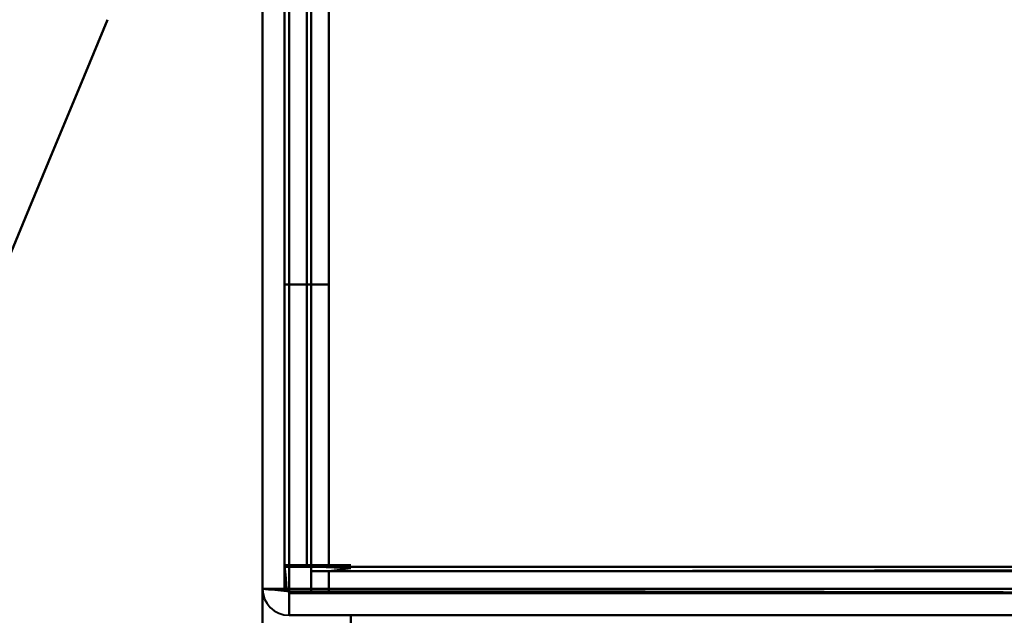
# Model space of a CAD drawing. Header units: millimetres. Extents: x -696 to 695, y -1041 to 611.
# Tile 14 of 90: x -540 to -518, y -250 to -236. Entities that reach past the tile are written whole.
import ezdxf

# ---------------------------------------------------------------- set-up
doc = ezdxf.new("R2010")
doc.units = ezdxf.units.MM
doc.layers.add('G-IMPT', color=8, linetype='Continuous', lineweight=40)

# ---------------------------------------------------------------- blocks, each defined once
blk = doc.blocks.new('NEXA 400 CALQUES_dwg-748074-Niveau de réf_')
at = {"layer": 'G-IMPT'}
for p, q in [((-535, 286.4), (-535, -249.4)), ((-535, 286.4), (-535, -249.4)), ((-534.5, -248.9), (-533.9, -248.9)), ((-533.9, -248.9), (-534.5, -248.9)), ((-533.9, -248.9), (-533.9, -249.5)), ((-533.9, -249.5), (-533.9, -248.9)), ((-534.4, -249.4), (-535, -249.4)), ((-535, -249.4), (-534.4, -249.4)), ((-534.4, -249.4), (-535, -249.4)), ((-535, -249.4), (-534.4, -249.4)), ((-535, -249.4), (-534.4, -249.4)), ((-534.4, -249.4), (-535, -249.4)), ((-534.4, -250), (-534.4, -249.4)), ((-534.4, -249.4), (-534.4, -250))]:
    blk.add_line(p, q, dxfattribs=at)
at = {"layer": 'G-IMPT', "flags": 128}
for points in [[(-535, 286.4), (-535, 152.45), (-535, 18.5), (-535, -115.45), (-535, -249.4)], [(-535, -249.4), (-535, -115.45), (-535, 18.5), (-535, 152.45), (-535, 286.4)], [(-535, 286.4), (-535, 152.45), (-535, 18.5), (-535, -115.45), (-535, -249.4)], [(-535, -249.4), (-535, -115.45), (-535, 18.5), (-535, 152.45), (-535, 286.4)], [(-535, -249.4), (-535, -115.45), (-535, 18.5), (-535, 152.45), (-535, 286.4)], [(-535, -249.4), (-535, -115.45), (-535, 18.5), (-535, 152.45), (-535, 286.4)], [(-535, 286.4), (-535, 152.45), (-535, 18.5), (-535, -115.45), (-535, -249.4)], [(-535, 286.4), (-535, 152.45), (-535, 18.5), (-535, -115.45), (-535, -249.4)], [(-534.5, -249.4), (-534.5, -115.45), (-534.5, 18.5), (-534.5, 152.45), (-534.5, 286.4)], [(-534.5, 286.4), (-534.5, 152.45), (-534.5, 18.5), (-534.5, -115.45), (-534.5, -249.4)], [(-534.5, 286.4), (-534.5, 152.45), (-534.5, 18.5), (-534.5, -115.45), (-534.5, -249.4)], [(-534.4, 286.4), (-534.4, 152.45), (-534.4, 18.5), (-534.4, -115.45), (-534.4, -249.4)], [(-534.4, -249.4), (-534.4, -115.45), (-534.4, 18.5), (-534.4, 152.45), (-534.4, 286.4)], [(-534.4, -249.4), (-534.4, -115.45), (-534.4, 18.5), (-534.4, 152.45), (-534.4, 286.4)], [(-534.4, 286.4), (-534.4, 152.45), (-534.4, 18.5), (-534.4, -115.45), (-534.4, -249.4)], [(-534.4, 286.4), (-534.4, 152.45), (-534.4, 18.5), (-534.4, -115.45), (-534.4, -249.4)], [(-534.4, -249.4), (-534.4, -115.45), (-534.4, 18.5), (-534.4, 152.45), (-534.4, 286.4)], [(-534.4, -249.4), (-534.4, -115.45), (-534.4, 18.5), (-534.4, 152.45), (-534.4, 286.4)], [(-534.4, 286.4), (-534.4, 152.45), (-534.4, 18.5), (-534.4, -115.45), (-534.4, -249.4)], [(-534.5, 285.9), (-534.5, 152.2), (-534.5, 18.5), (-534.5, -115.2), (-534.5, -248.9)], [(-534.5, 285.9), (-534.5, 152.2), (-534.5, 18.5), (-534.5, -115.2), (-534.5, -248.9)], [(-534.5, -248.9), (-534.5, -115.2), (-534.5, 18.5), (-534.5, 152.2), (-534.5, 285.9)], [(-534.5, -248.9), (-534.5, -115.2), (-534.5, 18.5), (-534.5, 152.2), (-534.5, 285.9)], [(-534.5, 285.9), (-534.5, 152.2), (-534.5, 18.5), (-534.5, -115.2), (-534.5, -248.9)], [(-534.5, -248.9), (-534.5, -115.2), (-534.5, 18.5), (-534.5, 152.2), (-534.5, 285.9)], [(-534, -248.9), (-534, -115.2), (-534, 18.5), (-534, 152.2), (-534, 285.9)], [(-534, 285.9), (-534, 152.2), (-534, 18.5), (-534, -115.2), (-534, -248.9)], [(-534, -248.9), (-534, -115.2), (-534, 18.5), (-534, 152.2), (-534, 285.9)], [(-533.9, 285.9), (-533.9, 152.2), (-533.9, 18.5), (-533.9, -115.2), (-533.9, -248.9)], [(-533.9, 285.9), (-533.9, 152.2), (-533.9, 18.5), (-533.9, -115.2), (-533.9, -248.9)], [(-533.9, -248.9), (-533.9, -115.2), (-533.9, 18.5), (-533.9, 152.2), (-533.9, 285.9)], [(-533.5, 285.9), (-533.5, 152.2), (-533.5, 18.5), (-533.5, -115.2), (-533.5, -248.9)], [(-533.5, -248.9), (-533.5, -115.2), (-533.5, 18.5), (-533.5, 152.2), (-533.5, 285.9)], [(-533.5, 285.9), (-533.5, 152.2), (-533.5, 18.5), (-533.5, -115.2), (-533.5, -248.9)], [(-533.5, -248.9), (-533.5, -115.2), (-533.5, 18.5), (-533.5, 152.2), (-533.5, 285.9)], [(-533.5, -248.9), (-533.5, -115.2), (-533.5, 18.5), (-533.5, 152.2), (-533.5, 285.9)], [(-533.5, 285.9), (-533.5, 152.2), (-533.5, 18.5), (-533.5, -115.2), (-533.5, -248.9)], [(-533.5, -248.9), (-533.5, -115.2), (-533.5, 18.5), (-533.5, 152.2), (-533.5, 285.9)], [(-533.5, 285.9), (-533.5, 152.2), (-533.5, 18.5), (-533.5, -115.2), (-533.5, -248.9)], [(-534.5, -182.5), (-534.5, -197.5), (-534.5, -212.5), (-534.5, -227.5), (-534.5, -242.5)], [(-534.5, -242.5), (-534.5, -227.5), (-534.5, -212.5), (-534.5, -197.5), (-534.5, -182.5)], [(-534.5, -182.5), (-534.5, -197.5), (-534.5, -212.5), (-534.5, -227.5), (-534.5, -242.5)], [(-534.5, -242.5), (-534.5, -227.5), (-534.5, -212.5), (-534.5, -197.5), (-534.5, -182.5)], [(-534.5, -182.5), (-534.5, -197.5), (-534.5, -212.5), (-534.5, -227.5), (-534.5, -242.5)], [(-534.5, -242.5), (-534.5, -227.5), (-534.5, -212.5), (-534.5, -197.5), (-534.5, -182.5)], [(-534.5, -182.5), (-534.5, -197.5), (-534.5, -212.5), (-534.5, -227.5), (-534.5, -242.5)], [(-534.5, -242.5), (-534.5, -227.5), (-534.5, -212.5), (-534.5, -197.5), (-534.5, -182.5)], [(-533.5, -242.5), (-533.5, -227.5), (-533.5, -212.5), (-533.5, -197.5), (-533.5, -182.5)], [(-533.5, -182.5), (-533.5, -197.5), (-533.5, -212.5), (-533.5, -227.5), (-533.5, -242.5)], [(-533.5, -242.5), (-533.5, -227.5), (-533.5, -212.5), (-533.5, -197.5), (-533.5, -182.5)], [(-533.5, -182.5), (-533.5, -197.5), (-533.5, -212.5), (-533.5, -227.5), (-533.5, -242.5)], [(-533.5, -242.5), (-533.5, -227.5), (-533.5, -212.5), (-533.5, -197.5), (-533.5, -182.5)], [(-533.5, -182.5), (-533.5, -197.5), (-533.5, -212.5), (-533.5, -227.5), (-533.5, -242.5)], [(-533.5, -242.5), (-533.5, -227.5), (-533.5, -212.5), (-533.5, -197.5), (-533.5, -182.5)], [(-533.5, -182.5), (-533.5, -197.5), (-533.5, -212.5), (-533.5, -227.5), (-533.5, -242.5)], [(-541, -242.5), (-540.377, -241), (-539.754, -239.5), (-539.131, -238), (-538.509, -236.5)], [(-538.509, -236.5), (-539.131, -238), (-539.754, -239.5), (-540.377, -241), (-541, -242.5)], [(-541, -242.5), (-540.377, -241), (-539.754, -239.5), (-539.131, -238), (-538.509, -236.5)], [(-538.509, -236.5), (-539.131, -238), (-539.754, -239.5), (-540.377, -241), (-541, -242.5)], [(-538.509, -236.5), (-539.131, -238), (-539.754, -239.5), (-540.377, -241), (-541, -242.5)], [(-541, -242.5), (-540.377, -241), (-539.754, -239.5), (-539.131, -238), (-538.509, -236.5)], [(-538.509, -236.5), (-539.131, -238), (-539.754, -239.5), (-540.377, -241), (-541, -242.5)], [(-541, -242.5), (-540.377, -241), (-539.754, -239.5), (-539.131, -238), (-538.509, -236.5)], [(-534.5, -242.5), (-534.25, -242.5), (-534, -242.5), (-533.75, -242.5), (-533.5, -242.5)], [(-534.5, -242.5), (-534.25, -242.5), (-534, -242.5), (-533.75, -242.5), (-533.5, -242.5)], [(-533.5, -242.5), (-533.75, -242.5), (-534, -242.5), (-534.25, -242.5), (-534.5, -242.5)], [(-533.5, -242.5), (-533.75, -242.5), (-534, -242.5), (-534.25, -242.5), (-534.5, -242.5)], [(-534.5, -242.5), (-534.25, -242.5), (-534, -242.5), (-533.75, -242.5), (-533.5, -242.5)], [(-534.5, -242.5), (-534.25, -242.5), (-534, -242.5), (-533.75, -242.5), (-533.5, -242.5)], [(-533.5, -242.5), (-533.75, -242.5), (-534, -242.5), (-534.25, -242.5), (-534.5, -242.5)], [(-533.5, -242.5), (-533.75, -242.5), (-534, -242.5), (-534.25, -242.5), (-534.5, -242.5)], [(-534.5, -248.865), (-534.125, -248.865), (-533.75, -248.865), (-533.375, -248.865), (-533, -248.865)], [(-533, -248.865), (-533.375, -248.865), (-533.75, -248.865), (-534.125, -248.865), (-534.5, -248.865)], [(-533, -248.933), (-533.375, -248.916), (-533.75, -248.899), (-534.125, -248.882), (-534.5, -248.865)], [(-534.5, -248.865), (-534.488, -249.011), (-534.475, -249.158), (-534.463, -249.304), (-534.45, -249.45)], [(-534.45, -249.45), (-534.463, -249.304), (-534.475, -249.158), (-534.488, -249.011), (-534.5, -248.865)], [(-534.5, -248.865), (-534.125, -248.882), (-533.75, -248.899), (-533.375, -248.916), (-533, -248.933)], [(-534.5, -248.865), (-534.125, -248.865), (-533.75, -248.865), (-533.375, -248.865), (-533, -248.865)], [(-533, -248.865), (-533.375, -248.865), (-533.75, -248.865), (-534.125, -248.865), (-534.5, -248.865)], [(-533, -248.933), (-533.375, -248.916), (-533.75, -248.899), (-534.125, -248.882), (-534.5, -248.865)], [(-534.5, -248.865), (-534.488, -249.011), (-534.475, -249.158), (-534.463, -249.304), (-534.45, -249.45)], [(-534.45, -249.45), (-534.463, -249.304), (-534.475, -249.158), (-534.488, -249.011), (-534.5, -248.865)], [(-534.5, -248.865), (-534.125, -248.882), (-533.75, -248.899), (-533.375, -248.916), (-533, -248.933)], [(-534.5, -248.865), (-534.5, -248.999), (-534.5, -249.133), (-534.5, -249.266), (-534.5, -249.4)], [(-534.5, -249.4), (-534.5, -249.266), (-534.5, -249.133), (-534.5, -248.999), (-534.5, -248.865)], [(-534.5, -248.865), (-534.5, -248.999), (-534.5, -249.133), (-534.5, -249.266), (-534.5, -249.4)], [(-534.5, -249.4), (-534.5, -249.266), (-534.5, -249.133), (-534.5, -248.999), (-534.5, -248.865)], [(-534.5, -248.9), (-534.5, -249.025), (-534.5, -249.15), (-534.5, -249.275), (-534.5, -249.4)], [(-534.5, -248.9), (-534.375, -248.9), (-534.25, -248.9), (-534.125, -248.9), (-534, -248.9)], [(-534.5, -249.4), (-534.5, -249.275), (-534.5, -249.15), (-534.5, -249.025), (-534.5, -248.9)], [(-534, -248.9), (-534.125, -248.9), (-534.25, -248.9), (-534.375, -248.9), (-534.5, -248.9)], [(-533.95, -248.9), (-533.963, -248.9), (-533.975, -248.9), (-533.988, -248.9), (-534, -248.9)], [(-533.9, -248.9), (-533.913, -248.9), (-533.925, -248.9), (-533.938, -248.9), (-533.95, -248.9)], [(-533.9, -248.9), (-266.95, -248.9), (0, -248.9), (266.95, -248.9), (533.9, -248.9)], [(-533.9, -248.95), (-533.9, -248.938), (-533.9, -248.925), (-533.9, -248.913), (-533.9, -248.9)], [(-502, -248.9), (-509.975, -248.9), (-517.95, -248.9), (-525.925, -248.9), (-533.9, -248.9)], [(-533.9, -248.9), (-525.925, -248.9), (-517.95, -248.9), (-509.975, -248.9), (-502, -248.9)], [(-533.9, -249), (-533.9, -248.988), (-533.9, -248.975), (-533.9, -248.963), (-533.9, -248.95)], [(533.9, -249), (266.95, -249), (0, -249), (-266.95, -249), (-533.9, -249)], [(-533.9, -249), (-533.9, -249.125), (-533.9, -249.25), (-533.9, -249.375), (-533.9, -249.5)], [(533.9, -249), (266.95, -249), (0, -249), (-266.95, -249), (-533.9, -249)], [(-533.9, -249), (-266.95, -249), (0, -249), (266.95, -249), (533.9, -249)], [(-533.9, -249.5), (-533.9, -249.375), (-533.9, -249.25), (-533.9, -249.125), (-533.9, -249)], [(-533.5, -248.9), (-525.275, -248.9), (-517.05, -248.9), (-508.825, -248.9), (-500.6, -248.9)], [(-500.55, -248.9), (-508.788, -248.9), (-517.025, -248.9), (-525.263, -248.9), (-533.5, -248.9)], [(-533.5, -248.9), (-525.625, -248.9), (-517.75, -248.9), (-509.875, -248.9), (-502, -248.9)], [(-500.6, -248.9), (-508.825, -248.9), (-517.05, -248.9), (-525.275, -248.9), (-533.5, -248.9)], [(-502, -248.9), (-509.875, -248.9), (-517.75, -248.9), (-525.625, -248.9), (-533.5, -248.9)], [(-502, -248.9), (-509.875, -248.9), (-517.75, -248.9), (-525.625, -248.9), (-533.5, -248.9)], [(-533.5, -248.9), (-525.263, -248.9), (-517.025, -248.9), (-508.788, -248.9), (-500.55, -248.9)], [(-533.5, -248.9), (-525.625, -248.9), (-517.75, -248.9), (-509.875, -248.9), (-502, -248.9)], [(-533.5, -249), (-533.375, -248.983), (-533.25, -248.966), (-533.125, -248.949), (-533, -248.933)], [(-533, -248.933), (-533.125, -248.949), (-533.25, -248.966), (-533.375, -248.983), (-533.5, -249)], [(-533.5, -249), (-533.375, -248.983), (-533.25, -248.966), (-533.125, -248.949), (-533, -248.933)], [(-533, -248.933), (-533.125, -248.949), (-533.25, -248.966), (-533.375, -248.983), (-533.5, -249)], [(-533.5, -249), (-525.263, -248.988), (-517.025, -248.975), (-508.788, -248.963), (-500.55, -248.95)], [(-500.55, -248.95), (-508.788, -248.963), (-517.025, -248.975), (-525.263, -248.988), (-533.5, -249)], [(-533.5, -249.5), (-533.5, -249.375), (-533.5, -249.25), (-533.5, -249.125), (-533.5, -249)], [(-533.5, -249), (-533.5, -249.125), (-533.5, -249.25), (-533.5, -249.375), (-533.5, -249.5)], [(-533.5, -249.5), (-533.5, -249.375), (-533.5, -249.25), (-533.5, -249.125), (-533.5, -249)], [(-533.5, -249), (-533.5, -249.125), (-533.5, -249.25), (-533.5, -249.375), (-533.5, -249.5)], [(-533.5, -249.5), (-533.5, -249.375), (-533.5, -249.25), (-533.5, -249.125), (-533.5, -249)], [(-533.5, -249), (-533.375, -249), (-533.25, -249), (-533.125, -249), (-533, -249)], [(-533, -249), (-533.125, -249), (-533.25, -249), (-533.375, -249), (-533.5, -249)], [(-533.5, -249), (-525.275, -249), (-517.05, -249), (-508.825, -249), (-500.6, -249)], [(-500.6, -249), (-508.825, -249), (-517.05, -249), (-525.275, -249), (-533.5, -249)], [(-533.5, -249), (-533.375, -249), (-533.25, -249), (-533.125, -249), (-533, -249)], [(-533, -249), (-533.125, -249), (-533.25, -249), (-533.375, -249), (-533.5, -249)], [(-533.5, -249), (-533.5, -249.125), (-533.5, -249.25), (-533.5, -249.375), (-533.5, -249.5)], [(-533.5, -249.5), (-533.5, -249.375), (-533.5, -249.25), (-533.5, -249.125), (-533.5, -249)], [(-533.5, -249.5), (-533.5, -249.375), (-533.5, -249.25), (-533.5, -249.125), (-533.5, -249)], [(-533.5, -249), (-533.5, -249.125), (-533.5, -249.25), (-533.5, -249.375), (-533.5, -249.5)], [(-533.5, -249.5), (-533.5, -249.375), (-533.5, -249.25), (-533.5, -249.125), (-533.5, -249)], [(-533.5, -249), (-533.5, -249.125), (-533.5, -249.25), (-533.5, -249.375), (-533.5, -249.5)], [(-533.5, -249), (-533.5, -249.125), (-533.5, -249.25), (-533.5, -249.375), (-533.5, -249.5)], [(-535, -249.4), (-534.875, -249.4), (-534.75, -249.4), (-534.625, -249.4), (-534.5, -249.4)], [(-535, -249.4), (-535, -249.966), (-535, -250.533), (-535, -251.099), (-535, -251.665)], [(-535, -251.665), (-535, -251.099), (-535, -250.533), (-535, -249.966), (-535, -249.4)], [(-535, -249.4), (-535, -249.966), (-535, -250.533), (-535, -251.099), (-535, -251.665)], [(-535, -251.665), (-535, -251.099), (-535, -250.533), (-535, -249.966), (-535, -249.4)], [(-534.5, -249.4), (-534.625, -249.4), (-534.75, -249.4), (-534.875, -249.4), (-535, -249.4)], [(-535, -249.4), (-534.863, -249.413), (-534.725, -249.425), (-534.588, -249.438), (-534.45, -249.45)], [(-534.45, -249.45), (-534.588, -249.438), (-534.725, -249.425), (-534.863, -249.413), (-535, -249.4)], [(-535, -249.4), (-535, -249.966), (-535, -250.533), (-535, -251.099), (-535, -251.665)], [(-535, -251.665), (-535, -251.099), (-535, -250.533), (-535, -249.966), (-535, -249.4)], [(-535, -249.4), (-535, -249.966), (-535, -250.533), (-535, -251.099), (-535, -251.665)], [(-535, -251.665), (-535, -251.099), (-535, -250.533), (-535, -249.966), (-535, -249.4)], [(-534.45, -249.4), (-534.588, -249.4), (-534.725, -249.4), (-534.863, -249.4), (-535, -249.4)], [(-535, -249.4), (-534.863, -249.4), (-534.725, -249.4), (-534.588, -249.4), (-534.45, -249.4)], [(-534.5, -249.4), (-534.488, -249.4), (-534.475, -249.4), (-534.463, -249.4), (-534.45, -249.4)], [(-534.45, -249.4), (-534.438, -249.4), (-534.425, -249.4), (-534.413, -249.4), (-534.4, -249.4)], [(-502, -249.4), (-510.113, -249.4), (-518.225, -249.4), (-526.338, -249.4), (-534.45, -249.4)], [(-534.45, -249.4), (-526.338, -249.4), (-518.225, -249.4), (-510.113, -249.4), (-502, -249.4)], [(-534.45, -249.45), (-534.213, -249.463), (-533.975, -249.475), (-533.738, -249.488), (-533.5, -249.5)], [(-533.5, -249.5), (-533.738, -249.488), (-533.975, -249.475), (-534.213, -249.463), (-534.45, -249.45)], [(-534.45, -249.45), (-534.213, -249.463), (-533.975, -249.475), (-533.738, -249.488), (-533.5, -249.5)], [(-533.5, -249.5), (-533.738, -249.488), (-533.975, -249.475), (-534.213, -249.463), (-534.45, -249.45)], [(-534.45, -249.45), (-526.338, -249.463), (-518.225, -249.475), (-510.113, -249.488), (-502, -249.5)], [(-502, -249.5), (-510.113, -249.488), (-518.225, -249.475), (-526.338, -249.463), (-534.45, -249.45)], [(-534.4, -249.4), (-267.2, -249.4), (0, -249.4), (267.2, -249.4), (534.4, -249.4)], [(534.4, -249.4), (267.2, -249.4), (0, -249.4), (-267.2, -249.4), (-534.4, -249.4)], [(534.4, -249.4), (267.2, -249.4), (0, -249.4), (-267.2, -249.4), (-534.4, -249.4)], [(-534.4, -249.4), (-526.3, -249.4), (-518.2, -249.4), (-510.1, -249.4), (-502, -249.4)], [(-534.4, -249.4), (-534.4, -249.413), (-534.4, -249.425), (-534.4, -249.438), (-534.4, -249.45)], [(-534.4, -249.4), (-528.358, -249.4), (-522.316, -249.4), (-516.275, -249.4), (-510.233, -249.4)], [(-502, -249.4), (-510.1, -249.4), (-518.2, -249.4), (-526.3, -249.4), (-534.4, -249.4)], [(-502, -249.4), (-510.1, -249.4), (-518.2, -249.4), (-526.3, -249.4), (-534.4, -249.4)], [(-534.4, -249.4), (-526.3, -249.4), (-518.2, -249.4), (-510.1, -249.4), (-502, -249.4)], [(-534.4, -249.45), (-534.4, -249.463), (-534.4, -249.475), (-534.4, -249.488), (-534.4, -249.5)], [(-534.4, -249.5), (-534.175, -249.5), (-533.95, -249.5), (-533.725, -249.5), (-533.5, -249.5)], [(-533.5, -249.5), (-533.725, -249.5), (-533.95, -249.5), (-534.175, -249.5), (-534.4, -249.5)], [(-534.4, -249.5), (-534.175, -249.5), (-533.95, -249.5), (-533.725, -249.5), (-533.5, -249.5)], [(-502, -249.5), (-510.1, -249.5), (-518.2, -249.5), (-526.3, -249.5), (-534.4, -249.5)], [(-533.5, -249.5), (-533.725, -249.5), (-533.95, -249.5), (-534.175, -249.5), (-534.4, -249.5)], [(-534.4, -249.5), (-526.3, -249.5), (-518.2, -249.5), (-510.1, -249.5), (-502, -249.5)], [(-534.4, -249.5), (-534.4, -249.625), (-534.4, -249.75), (-534.4, -249.875), (-534.4, -250)], [(-534.4, -249.5), (-534.275, -249.5), (-534.15, -249.5), (-534.025, -249.5), (-533.9, -249.5)], [(-534.4, -250), (-534.4, -249.875), (-534.4, -249.75), (-534.4, -249.625), (-534.4, -249.5)], [(-533.9, -249.5), (-534.025, -249.5), (-534.15, -249.5), (-534.275, -249.5), (-534.4, -249.5)], [(-534.4, -249.5), (-267.2, -249.5), (0, -249.5), (267.2, -249.5), (534.4, -249.5)], [(-533.9, -249.5), (-266.95, -249.5), (0, -249.5), (266.95, -249.5), (533.9, -249.5)], [(533.9, -249.5), (266.95, -249.5), (0, -249.5), (-266.95, -249.5), (-533.9, -249.5)], [(-533.9, -249.5), (-266.95, -249.5), (0, -249.5), (266.95, -249.5), (533.9, -249.5)], [(533.9, -249.5), (266.95, -249.5), (0, -249.5), (-266.95, -249.5), (-533.9, -249.5)], [(-533.9, -249.5), (-266.95, -249.5), (0, -249.5), (266.95, -249.5), (533.9, -249.5)], [(533.9, -249.5), (266.95, -249.5), (0, -249.5), (-266.95, -249.5), (-533.9, -249.5)], [(-502, -249.5), (-509.875, -249.5), (-517.75, -249.5), (-525.625, -249.5), (-533.5, -249.5)], [(-533.5, -249.5), (-525.625, -249.5), (-517.75, -249.5), (-509.875, -249.5), (-502, -249.5)], [(-533.5, -249.5), (-525.625, -249.5), (-517.75, -249.5), (-509.875, -249.5), (-502, -249.5)], [(-502, -249.5), (-509.875, -249.5), (-517.75, -249.5), (-525.625, -249.5), (-533.5, -249.5)], [(-534.4, -250), (-267.2, -250), (0, -250), (267.2, -250), (534.4, -250)], [(-533, -250), (-533.35, -250), (-533.7, -250), (-534.05, -250), (-534.4, -250)], [(-534.4, -250), (-534.05, -250), (-533.7, -250), (-533.35, -250), (-533, -250)], [(-533, -250), (-533.35, -250), (-533.7, -250), (-534.05, -250), (-534.4, -250)], [(-534.4, -250), (-526.3, -250), (-518.2, -250), (-510.1, -250), (-502, -250)], [(-502, -250), (-510.1, -250), (-518.2, -250), (-526.3, -250), (-534.4, -250)], [(-534.4, -250), (-534.05, -250), (-533.7, -250), (-533.35, -250), (-533, -250)], [(-533, -250), (-533.35, -250), (-533.7, -250), (-534.05, -250), (-534.4, -250)], [(-534.4, -250), (-534.05, -250), (-533.7, -250), (-533.35, -250), (-533, -250)], [(-533, -250), (-533.35, -250), (-533.7, -250), (-534.05, -250), (-534.4, -250)], [(-534.4, -250), (-534.05, -250), (-533.7, -250), (-533.35, -250), (-533, -250)], [(-502, -250), (-510.1, -250), (-518.2, -250), (-526.3, -250), (-534.4, -250)], [(534.4, -250), (267.2, -250), (0, -250), (-267.2, -250), (-534.4, -250)], [(-534.4, -250), (-267.2, -250), (0, -250), (267.2, -250), (534.4, -250)], [(-534.4, -250), (-526.3, -250), (-518.2, -250), (-510.1, -250), (-502, -250)], [(534.4, -250), (267.2, -250), (0, -250), (-267.2, -250), (-534.4, -250)], [(-533, -250), (-533, -250.466), (-533, -250.933), (-533, -251.399), (-533, -251.865)], [(-533, -251.865), (-533, -251.399), (-533, -250.933), (-533, -250.466), (-533, -250)], [(-533, -250), (-533, -250.466), (-533, -250.933), (-533, -251.399), (-533, -251.865)], [(-533, -251.865), (-533, -251.399), (-533, -250.933), (-533, -250.466), (-533, -250)], [(-533, -251.865), (-533, -251.399), (-533, -250.933), (-533, -250.466), (-533, -250)], [(-533, -250), (-533, -250.466), (-533, -250.933), (-533, -251.399), (-533, -251.865)], [(-533, -251.865), (-533, -251.399), (-533, -250.933), (-533, -250.466), (-533, -250)], [(-533, -250), (-533, -250.466), (-533, -250.933), (-533, -251.399), (-533, -251.865)]]:
    blk.add_lwpolyline(points, dxfattribs=at)
at = {"layer": 'G-IMPT'}
blk.add_arc((-534.4, -249.4), 0.6, 180, 270, dxfattribs=at)
blk.add_arc((-534.4, -249.4), 0.6, 180, 270, dxfattribs=at)
blk.add_arc((-534.4, -249.4), 0.6, 180, 270, dxfattribs=at)
blk.add_arc((-534.4, -249.4), 0.6, 180, 270, dxfattribs=at)
blk.add_arc((-534.4, -249.4), 0.6, 180, 270, dxfattribs=at)
blk.add_arc((-534.4, -249.4), 0.6, 180, 270, dxfattribs=at)
blk.add_arc((-534.4, -249.4), 0.6, 180, 270, dxfattribs=at)
blk.add_arc((-534.4, -249.4), 0.6, 180, 270, dxfattribs=at)
blk.add_arc((-534.4, -249.4), 0.6, 180, 270, dxfattribs=at)
blk.add_arc((-534.4, -249.4), 0.6, 180, 270, dxfattribs=at)
blk.add_arc((-534.4, -249.4), 0.6, 180, 270, dxfattribs=at)
blk.add_arc((-534.4, -249.4), 0.6, 180, 270, dxfattribs=at)

msp = doc.modelspace()

# ---------------------------------------------------------------- linework, layer by layer
at = {"color": 94, "lineweight": 30}
msp.add_circle((0, 1), 609.6, dxfattribs=at)

# ---------------------------------------------------------------- block references
at = {"layer": 'G-IMPT'}
msp.add_blockref('NEXA 400 CALQUES_dwg-748074-Niveau de réf_', (0, 0), dxfattribs=at)

doc.saveas('drawing.dxf')
